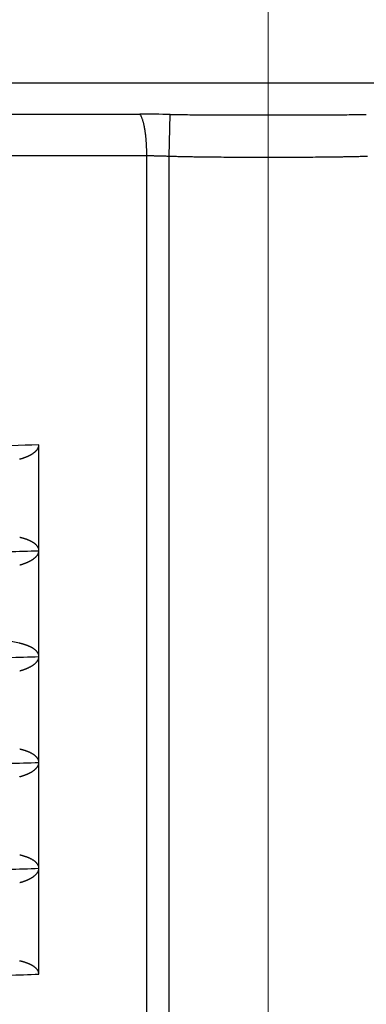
# Model space of a CAD drawing. Header units: millimetres. Extents: x 0 to 1071, y 0 to 742.
# Tile 42 of 130: x 210.34 to 213.61, y 469.79 to 479.09. Entities that reach past the tile are written whole.
import ezdxf

# ---------------------------------------------------------------- set-up
doc = ezdxf.new("R2010")
doc.units = ezdxf.units.MM
doc.header["$LTSCALE"] = 0.454724
doc.linetypes.add('CENTER', pattern=[50.8, 31.75, -6.35, 6.35, -6.35])
doc.layers.add('NoLayerName_001', color=7, linetype='Continuous')
doc.styles.get("Standard").update_dxf_attribs({"font": 'txt', "bigfont": 'extfont2'})
doc.dimstyles.get("Standard").update_dxf_attribs({"dimtxt": 2.5, "dimasz": 2.5, "dimexe": 1, "dimexo": 1, "dimtad": 1, "dimdec": 3, "dimzin": 0, "dimdsep": 46, "dimtxsty": 'Standard', "dimcen": 2.5, "dimadec": 3, "dimazin": 0, "dimtfac": 0.75, "dimtdec": 3, "dimtmove": 0, "dimatfit": 3, "dimfxl": 1, "dimarcsym": 0})

# ---------------------------------------------------------------- blocks, each defined once
blk = doc.blocks.new('_OPEN30')
at = {"color": 0, "linetype": 'ByBlock', "lineweight": -2}
for p, q in [((-1, 0.267949), (0, 0)), ((0, 0), (-1, -0.267949)), ((0, 0), (-1, 0))]:
    blk.add_line(p, q, dxfattribs=at)
blk = doc.blocks.new('*D105')
at = {"layer": 'Defpoints', "color": 0}
for p in [(197.1873, 495.1121), (212.6873, 485.2145), (197.1873, 478.122)]:
    blk.add_point(p, dxfattribs=at)
at = {"layer": 'NoLayerName_001', "color": 0, "linetype": 'Continuous', "lineweight": 13}
for p, q in [((212.6873, 487.7145), (212.6873, 497.6121)), ((208.9373, 495.1121), (200.9373, 495.1121))]:
    blk.add_line(p, q, dxfattribs=at)
at = {"layer": 'NoLayerName_001', "color": 0, "lineweight": 13, "xscale": 3.75, "yscale": 3.75, "zscale": 3.75, "rotation": 180}
blk.add_blockref('_OPEN30', (197.1873, 495.1121), dxfattribs=at)
at = {"layer": 'NoLayerName_001', "color": 0, "lineweight": 13, "xscale": 3.75, "yscale": 3.75, "zscale": 3.75}
blk.add_blockref('_OPEN30', (212.6873, 495.1121), dxfattribs=at)
at = {"layer": 'NoLayerName_001', "color": 0, "lineweight": 13, "insert": (204.9373, 501.9871), "char_height": 8.75, "attachment_point": 5}
blk.add_mtext('\\W0.8000;１６', dxfattribs=at)

msp = doc.modelspace()

# ---------------------------------------------------------------- linework, layer by layer
at = {"layer": 'NoLayerName_001', "color": 4, "linetype": 'CENTER', "lineweight": 13}
msp.add_line((212.687255, 465.214453), (212.687255, 485.214453), dxfattribs=at)
at = {"layer": 'NoLayerName_001', "color": 60, "linetype": 'Continuous', "lineweight": 25}
for p, q in [((218.687255, 478.489453), (206.687255, 478.489453)), ((206.92297, 478.196422), (211.472114, 478.196422)), ((211.749172, 477.80089), (211.760767, 478.194353)), ((207.237255, 477.805713), (211.538368, 477.805713)), ((211.538367, 467.189453), (211.538368, 477.805713)), ((211.749172, 466.889453), (211.74917, 477.80089)), ((210.518737, 470.074273), (210.518733, 475.074389))]:
    msp.add_line(p, q, dxfattribs=at)
msp.add_arc((211.467314, 457.371858), 20.824564, 89.1925804, 89.9867947, dxfattribs=at)
for points, knots in [([(211.483739, 478.180092), (211.481972, 478.182947), (211.478803, 478.188893), (211.474222, 478.193834), (211.472114, 478.196422)], [0, 0, 0, 0, 0.0100725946, 0.0200869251, 0.0200869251, 0.0200869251, 0.0200869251]), ([(211.760767, 478.194354), (211.791648, 478.193995), (211.85341, 478.193219), (211.946057, 478.192401), (212.054147, 478.191637), (212.193121, 478.190967), (212.393863, 478.190387), (212.563722, 478.190224), (212.671814, 478.190221), (212.687255, 478.190219)], [0, 0, 0, 0, 0.092650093, 0.185300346, 0.277950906, 0.416927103, 0.602228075, 0.880178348, 0.926503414, 0.926503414, 0.926503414, 0.926503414]), ([(212.687255, 478.190219), (212.779905, 478.190291), (212.934322, 478.19029), (213.135064, 478.190813), (213.274039, 478.19139), (213.382129, 478.192049), (213.474777, 478.192794), (213.551982, 478.193575), (213.598303, 478.194165), (213.613743, 478.194354)], [0, 0, 0, 0, 0.277950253, 0.463250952, 0.602227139, 0.694877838, 0.787528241, 0.880178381, 0.926503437, 0.926503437, 0.926503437, 0.926503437]), ([(211.538367, 477.805713), (211.538358, 477.809054), (211.538354, 477.815736), (211.53827, 477.825759), (211.538139, 477.835781), (211.537954, 477.845803), (211.537714, 477.855824), (211.53742, 477.865843), (211.53707, 477.875862), (211.536665, 477.885878), (211.536203, 477.895893), (211.535685, 477.905905), (211.535109, 477.915915), (211.534475, 477.925922), (211.533783, 477.935926), (211.533032, 477.945926), (211.532219, 477.955922), (211.531341, 477.965912), (211.530395, 477.975896), (211.529377, 477.985873), (211.528283, 477.99584), (211.52711, 478.005798), (211.525855, 478.015744), (211.524514, 478.025679), (211.523083, 478.0356), (211.52156, 478.045507), (211.519939, 478.055398), (211.51822, 478.065272), (211.51639, 478.075127), (211.514438, 478.084959), (211.512353, 478.094765), (211.510122, 478.104541), (211.507737, 478.114283), (211.505168, 478.123977), (211.502389, 478.133611), (211.499367, 478.143167), (211.496088, 478.152636), (211.49245, 478.161977), (211.488448, 478.171197), (211.485268, 478.177102), (211.483739, 478.180092)], [0, 0, 0, 0, 0.010022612, 0.020045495, 0.030068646, 0.040092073, 0.050115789, 0.060139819, 0.070164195, 0.080188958, 0.090214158, 0.100239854, 0.110266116, 0.12029302, 0.130320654, 0.140349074, 0.15037799, 0.160406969, 0.170435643, 0.180463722, 0.19049099, 0.200517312, 0.210542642, 0.22056702, 0.230590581, 0.240613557, 0.250636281, 0.260659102, 0.270682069, 0.280705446, 0.290729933, 0.300756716, 0.310786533, 0.320816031, 0.330841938, 0.340863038, 0.350880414, 0.36089895, 0.370933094, 0.38100781, 0.38100781, 0.38100781, 0.38100781]), ([(211.538368, 477.805713), (211.541883, 477.805709), (211.548911, 477.805706), (211.559455, 477.805663), (211.569998, 477.805597), (211.580541, 477.805503), (211.591084, 477.805383), (211.601626, 477.805237), (211.612169, 477.805065), (211.62271, 477.804869), (211.633252, 477.804649), (211.643793, 477.804406), (211.654333, 477.804141), (211.664873, 477.803854), (211.675412, 477.803547), (211.689464, 477.803112), (211.707027, 477.802518), (211.728101, 477.801745), (211.742147, 477.80117), (211.74917, 477.80089)], [0, 0, 0, 0, 0.010543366, 0.021086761, 0.031630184, 0.042173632, 0.052717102, 0.063260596, 0.073804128, 0.084347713, 0.09489136, 0.105435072, 0.115978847, 0.126522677, 0.13706655, 0.147610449, 0.168698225, 0.18978579, 0.210872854, 0.210872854, 0.210872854, 0.210872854]), ([(211.74917, 477.80089), (211.7648, 477.800453), (211.796059, 477.799543), (211.842953, 477.798386), (211.889849, 477.797339), (211.936748, 477.796418), (211.98365, 477.795605), (212.046188, 477.794655), (212.124365, 477.793697), (212.218179, 477.792835), (212.311994, 477.792184), (212.421445, 477.791649), (212.546532, 477.791285), (212.640348, 477.791278), (212.687255, 477.791241)], [0, 0, 0, 0, 0.046907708, 0.093815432, 0.140723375, 0.187631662, 0.234540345, 0.281449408, 0.375268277, 0.469087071, 0.562904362, 0.656720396, 0.797443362, 0.938166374, 0.938166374, 0.938166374, 0.938166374]), ([(212.687255, 477.791241), (212.734163, 477.791278), (212.827978, 477.791285), (212.953065, 477.791649), (213.062516, 477.792184), (213.156331, 477.792835), (213.250146, 477.793697), (213.328322, 477.794656), (213.390861, 477.795605), (213.437762, 477.796418), (213.484662, 477.79734), (213.531558, 477.798386), (213.578452, 477.799544), (213.60971, 477.800453), (213.62534, 477.80089)], [0, 0, 0, 0, 0.140723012, 0.281445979, 0.375262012, 0.4690793, 0.562898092, 0.656716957, 0.70362602, 0.750534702, 0.797442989, 0.844350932, 0.891258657, 0.938166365, 0.938166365, 0.938166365, 0.938166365]), ([(210.518733, 475.074377), (210.34323, 475.068645), (210.031217, 475.058687), (209.621735, 475.044535), (209.309768, 475.03321), (209.056313, 475.023542), (208.841867, 475.014925), (208.646934, 475.00667), (208.491004, 474.999702), (208.354578, 474.993288), (208.237654, 474.987541), (208.140231, 474.982485), (208.062303, 474.978247), (208.003863, 474.974963), (207.94543, 474.971566), (207.887005, 474.968037), (207.828589, 474.964353), (207.770183, 474.960495), (207.711789, 474.956438), (207.653408, 474.952173), (207.595048, 474.947624), (207.536725, 474.942654), (207.478447, 474.937172), (207.420248, 474.930955), (207.362093, 474.924175), (207.323625, 474.917554), (207.304354, 474.914506)], [0, 0, 0, 0, 0.52679013, 0.9365158, 1.22917714, 1.46330633, 1.69743527, 1.87303188, 2.04862879, 2.16569402, 2.28275967, 2.39982475, 2.4583569, 2.51688874, 2.57542031, 2.63395185, 2.69248374, 2.75101655, 2.80955102, 2.86808795, 2.92662542, 2.98516027, 3.04369185, 3.10222256, 3.16075815, 3.21929058, 3.21929058, 3.21929058, 3.21929058]), ([(210.336547, 474.939593), (210.33847, 474.940126), (210.34232, 474.941177), (210.348074, 474.942836), (210.353813, 474.944545), (210.359534, 474.946315), (210.365236, 474.948145), (210.370919, 474.950037), (210.376582, 474.951992), (210.382222, 474.954011), (210.38784, 474.956097), (210.393433, 474.95825), (210.399001, 474.960471), (210.404541, 474.962764), (210.410049, 474.965133), (210.415521, 474.96758), (210.420956, 474.970109), (210.426349, 474.972723), (210.431697, 474.975425), (210.436996, 474.978219), (210.442244, 474.981107), (210.447437, 474.984094), (210.45257, 474.987181), (210.457637, 474.990377), (210.462629, 474.993688), (210.467538, 474.997123), (210.472354, 475.000686), (210.477069, 475.004386), (210.481667, 475.008231), (210.486133, 475.012229), (210.490452, 475.01639), (210.494605, 475.020721), (210.498574, 475.025226), (210.50232, 475.029921), (210.5058, 475.034819), (210.508968, 475.039932), (210.511783, 475.045266), (210.514172, 475.050821), (210.51618, 475.056543), (210.517027, 475.060493), (210.517512, 475.06245)], [0, 0, 0, 0, 0.005986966, 0.011974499, 0.017962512, 0.023950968, 0.029939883, 0.035929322, 0.041919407, 0.047910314, 0.053902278, 0.059895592, 0.065890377, 0.071885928, 0.07788147, 0.083876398, 0.089870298, 0.09586295, 0.101854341, 0.107844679, 0.113834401, 0.119824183, 0.125814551, 0.131804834, 0.137794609, 0.143784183, 0.149774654, 0.155767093, 0.161760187, 0.167753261, 0.173747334, 0.17974529, 0.185749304, 0.191753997, 0.197757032, 0.203763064, 0.209784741, 0.21583411, 0.221892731, 0.227939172, 0.227939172, 0.227939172, 0.227939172]), ([(210.517512, 475.06245), (210.517815, 475.064434), (210.518616, 475.068373), (210.518629, 475.072393), (210.518733, 475.074389)], [0, 0, 0, 0, 0.0060214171, 0.0120159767, 0.0120159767, 0.0120159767, 0.0120159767]), ([(210.367113, 474.191844), (210.365425, 474.192305), (210.362052, 474.193239), (210.356973, 474.194567), (210.351884, 474.195853), (210.346782, 474.197089), (210.341672, 474.198285), (210.338256, 474.19904), (210.33655, 474.199422)], [0, 0, 0, 0, 0.0052497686, 0.0104994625, 0.0157488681, 0.020997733, 0.026245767, 0.0314926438, 0.0314926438, 0.0314926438, 0.0314926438]), ([(210.51873, 474.073037), (210.518659, 474.074788), (210.518618, 474.078305), (210.517938, 474.083548), (210.516905, 474.088742), (210.515466, 474.093846), (210.513653, 474.098823), (210.51147, 474.103637), (210.508939, 474.108263), (210.506105, 474.112705), (210.503005, 474.116968), (210.499677, 474.121059), (210.496159, 474.124986), (210.492485, 474.12876), (210.488674, 474.132385), (210.484738, 474.135867), (210.480689, 474.139212), (210.476537, 474.142427), (210.472295, 474.14552), (210.467972, 474.148498), (210.463574, 474.151366), (210.45911, 474.154129), (210.454585, 474.156792), (210.450005, 474.15936), (210.445377, 474.161839), (210.440706, 474.164233), (210.435995, 474.166546), (210.431246, 474.168779), (210.426462, 474.170937), (210.421647, 474.173023), (210.416802, 474.175039), (210.411931, 474.176988), (210.407034, 474.178873), (210.402113, 474.180694), (210.397169, 474.182456), (210.392205, 474.184159), (210.387221, 474.185805), (210.38222, 474.187397), (210.3772, 474.188934), (210.372167, 474.190423), (210.368796, 474.191366), (210.367113, 474.191844)], [0, 0, 0, 0, 0.005257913, 0.010538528, 0.01583418, 0.021135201, 0.026430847, 0.031710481, 0.036975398, 0.04223838, 0.047506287, 0.052779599, 0.058053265, 0.063318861, 0.068576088, 0.073828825, 0.079079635, 0.084329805, 0.08957945, 0.094828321, 0.100077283, 0.105326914, 0.110577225, 0.115827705, 0.1210774, 0.126326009, 0.131574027, 0.136821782, 0.142069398, 0.147316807, 0.152563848, 0.157810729, 0.163057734, 0.168305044, 0.173552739, 0.178800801, 0.184049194, 0.189297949, 0.194547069, 0.199796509, 0.205046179, 0.205046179, 0.205046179, 0.205046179]), ([(207.304361, 473.9144), (207.323632, 473.917448), (207.3621, 473.924069), (207.420256, 473.930849), (207.478454, 473.937065), (207.536732, 473.942548), (207.595055, 473.947518), (207.653415, 473.952067), (207.711796, 473.956332), (207.77019, 473.960388), (207.828596, 473.964246), (207.887012, 473.96793), (207.945437, 473.97146), (208.00387, 473.974857), (208.08179, 473.979236), (208.179205, 473.984446), (208.296121, 473.990344), (208.413052, 473.995958), (208.549483, 474.002243), (208.705419, 474.009081), (208.900357, 474.017207), (209.134303, 474.02648), (209.426759, 474.037438), (209.797231, 474.050571), (210.167726, 474.063028), (210.421236, 474.071125), (210.518739, 474.074271)], [0, 0, 0, 0, 0.05853241, 0.11706797, 0.17559866, 0.23413021, 0.29266504, 0.35120248, 0.40973939, 0.46827384, 0.52680663, 0.58533849, 0.64387001, 0.70240156, 0.76093337, 0.87799787, 0.9950633, 1.11212879, 1.22919366, 1.40479033, 1.58038688, 1.81451579, 2.10717714, 2.45837048, 2.92662819, 3.21928928, 3.21928928, 3.21928928, 3.21928928]), ([(210.336551, 473.939595), (210.338466, 473.940125), (210.342301, 473.941172), (210.34803, 473.942823), (210.353744, 473.944524), (210.359441, 473.946286), (210.36512, 473.948107), (210.370779, 473.94999), (210.376418, 473.951934), (210.382035, 473.953943), (210.38763, 473.956018), (210.3932, 473.958158), (210.398746, 473.960367), (210.404264, 473.962647), (210.40975, 473.965002), (210.415201, 473.967434), (210.420615, 473.969947), (210.425988, 473.972545), (210.431316, 473.975229), (210.436596, 473.978004), (210.441825, 473.980873), (210.447, 473.983839), (210.452116, 473.986904), (210.457167, 473.990077), (210.462145, 473.993363), (210.467041, 473.99677), (210.471849, 474.000305), (210.476558, 474.003973), (210.481154, 474.007783), (210.485619, 474.011746), (210.489937, 474.015868), (210.494089, 474.020158), (210.498056, 474.024623), (210.501806, 474.029275), (210.5053, 474.034127), (210.508501, 474.039191), (210.511374, 474.044474), (210.513852, 474.049971), (210.515966, 474.055635), (210.516878, 474.059558), (210.517396, 474.061498)], [0, 0, 0, 0, 0.005961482, 0.011923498, 0.017885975, 0.023848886, 0.029812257, 0.035776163, 0.041740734, 0.047706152, 0.053672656, 0.059640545, 0.06560994, 0.071580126, 0.077550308, 0.083519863, 0.08948835, 0.095455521, 0.101421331, 0.107385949, 0.11334977, 0.119313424, 0.125277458, 0.131241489, 0.137205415, 0.143169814, 0.149135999, 0.155105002, 0.161074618, 0.167043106, 0.173010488, 0.178978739, 0.184950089, 0.190922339, 0.196896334, 0.202878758, 0.208882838, 0.214918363, 0.220960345, 0.226983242, 0.226983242, 0.226983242, 0.226983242]), ([(210.517396, 474.061498), (210.517724, 474.063468), (210.51859, 474.067375), (210.518614, 474.071377), (210.51873, 474.073362)], [0, 0, 0, 0, 0.0059915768, 0.0119563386, 0.0119563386, 0.0119563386, 0.0119563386]), ([(210.336566, 473.199418), (210.314916, 473.204234), (210.271597, 473.213781), (210.206733, 473.22862), (210.141935, 473.243763), (210.077218, 473.25926), (210.012577, 473.275088), (209.948016, 473.291245), (209.883534, 473.307724), (209.819132, 473.324518), (209.754811, 473.34162), (209.690571, 473.359024), (209.626414, 473.376723), (209.562339, 473.394709), (209.49835, 473.412986), (209.434435, 473.431504), (209.391905, 473.444113), (209.37063, 473.450383)], [0, 0, 0, 0, 0.066535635, 0.133075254, 0.199618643, 0.266165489, 0.332715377, 0.399267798, 0.465822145, 0.532377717, 0.598933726, 0.665489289, 0.73204344, 0.798595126, 0.865143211, 0.931686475, 0.998223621, 0.998223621, 0.998223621, 0.998223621]), ([(210.367109, 473.191845), (210.365422, 473.192306), (210.362051, 473.193239), (210.356976, 473.194566), (210.35189, 473.195852), (210.346792, 473.197087), (210.341685, 473.198283), (210.338271, 473.199036), (210.336566, 473.199418)], [0, 0, 0, 0, 0.0052463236, 0.0104925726, 0.0157385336, 0.0209839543, 0.0262285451, 0.03147198, 0.03147198, 0.03147198, 0.03147198]), ([(210.51873, 473.073176), (210.518658, 473.074925), (210.518616, 473.078439), (210.517927, 473.083678), (210.516883, 473.088867), (210.515431, 473.093964), (210.513605, 473.098934), (210.511413, 473.103741), (210.508875, 473.108361), (210.506037, 473.112796), (210.502935, 473.117053), (210.499607, 473.121138), (210.496089, 473.12506), (210.492415, 473.128828), (210.488605, 473.132448), (210.484669, 473.135925), (210.480621, 473.139265), (210.47647, 473.142477), (210.472229, 473.145566), (210.467907, 473.148541), (210.463512, 473.151405), (210.45905, 473.154165), (210.454527, 473.156824), (210.44995, 473.15939), (210.445325, 473.161866), (210.440656, 473.164259), (210.435948, 473.166569), (210.431201, 473.1688), (210.426421, 473.170956), (210.421608, 473.17304), (210.416767, 473.175054), (210.411898, 473.177002), (210.407004, 473.178884), (210.402086, 473.180704), (210.397146, 473.182464), (210.392185, 473.184166), (210.387204, 473.185811), (210.382206, 473.187402), (210.37719, 473.188937), (210.37216, 473.190426), (210.368791, 473.191368), (210.367109, 473.191845)], [0, 0, 0, 0, 0.005254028, 0.01053065, 0.015822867, 0.021121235, 0.026414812, 0.031692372, 0.036954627, 0.042214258, 0.047478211, 0.052747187, 0.058016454, 0.063277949, 0.068531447, 0.073780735, 0.079028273, 0.084275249, 0.089521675, 0.094767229, 0.10001278, 0.105258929, 0.110505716, 0.11575266, 0.120998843, 0.126243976, 0.131488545, 0.136732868, 0.14197706, 0.147221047, 0.152464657, 0.157708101, 0.162951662, 0.168195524, 0.173439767, 0.178684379, 0.183929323, 0.189174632, 0.194420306, 0.1996663, 0.204912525, 0.204912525, 0.204912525, 0.204912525]), ([(207.304355, 472.9144), (207.323626, 472.917448), (207.362094, 472.924068), (207.420249, 472.930848), (207.478448, 472.937065), (207.536725, 472.942548), (207.595049, 472.947518), (207.653409, 472.952067), (207.71179, 472.956332), (207.770184, 472.960388), (207.828589, 472.964247), (207.887006, 472.96793), (207.945431, 472.97146), (208.003864, 472.974857), (208.081783, 472.979235), (208.179198, 472.984446), (208.296115, 472.990344), (208.413046, 472.995958), (208.549477, 473.002243), (208.705413, 473.009081), (208.900351, 473.017207), (209.134296, 473.026479), (209.426753, 473.037438), (209.797224, 473.050571), (210.167719, 473.063028), (210.421229, 473.071125), (210.518732, 473.07427)], [0, 0, 0, 0, 0.0585324, 0.11706795, 0.17559863, 0.23413018, 0.292665, 0.35120243, 0.40973934, 0.46827378, 0.52680655, 0.58533841, 0.64386991, 0.70240146, 0.76093326, 0.87799774, 0.99506316, 1.11212863, 1.22919348, 1.40479013, 1.58038665, 1.81451553, 2.10717684, 2.45837012, 2.92662777, 3.21928881, 3.21928881, 3.21928881, 3.21928881]), ([(210.510589, 473.043101), (210.51136, 473.044714), (210.512984, 473.047908), (210.514938, 473.052919), (210.51657, 473.05804), (210.517767, 473.063266), (210.518584, 473.068552), (210.518641, 473.072108), (210.51873, 473.073877)], [0, 0, 0, 0, 0.0053619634, 0.0107402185, 0.0161156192, 0.0214744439, 0.0268103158, 0.0321258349, 0.0321258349, 0.0321258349, 0.0321258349]), ([(210.336553, 472.939595), (210.338259, 472.940067), (210.341676, 472.940999), (210.346783, 472.942461), (210.35188, 472.943963), (210.356963, 472.945512), (210.362032, 472.947108), (210.367086, 472.948753), (210.372124, 472.950446), (210.377144, 472.952189), (210.382146, 472.953983), (210.387128, 472.955829), (210.39209, 472.957729), (210.397031, 472.959682), (210.401949, 472.961691), (210.406842, 472.963758), (210.41171, 472.965885), (210.41655, 472.968073), (210.421362, 472.970325), (210.426142, 472.972642), (210.430889, 472.975028), (210.435599, 472.977486), (210.44027, 472.980017), (210.444899, 472.982626), (210.449483, 472.985313), (210.454017, 472.988084), (210.458497, 472.990942), (210.462916, 472.993893), (210.46727, 472.996941), (210.471553, 473.000091), (210.475757, 473.003346), (210.479874, 473.006712), (210.483891, 473.010197), (210.487797, 473.013806), (210.49158, 473.017546), (210.495228, 473.021421), (210.498724, 473.025436), (210.502044, 473.029601), (210.505148, 473.03393), (210.508053, 473.038405), (210.50972, 473.041548), (210.510589, 473.043101)], [0, 0, 0, 0, 0.005311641, 0.010624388, 0.015937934, 0.021252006, 0.026566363, 0.0318808, 0.037195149, 0.042509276, 0.047823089, 0.053136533, 0.058449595, 0.063762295, 0.069074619, 0.074386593, 0.079698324, 0.085010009, 0.090321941, 0.095634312, 0.100946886, 0.106259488, 0.111572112, 0.11688493, 0.12219828, 0.127512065, 0.132825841, 0.138139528, 0.143453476, 0.148768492, 0.154085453, 0.159403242, 0.164720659, 0.170037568, 0.175354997, 0.180675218, 0.185998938, 0.191323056, 0.196647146, 0.201974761, 0.207313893, 0.207313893, 0.207313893, 0.207313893]), ([(210.348021, 472.196785), (210.346112, 472.197234), (210.342299, 472.19815), (210.338469, 472.198991), (210.336556, 472.19942)], [0, 0, 0, 0, 0.005882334, 0.0117641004, 0.0117641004, 0.0117641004, 0.0117641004]), ([(210.51873, 472.073805), (210.518633, 472.075767), (210.518575, 472.07971), (210.517654, 472.085572), (210.516279, 472.091352), (210.51439, 472.096995), (210.512047, 472.102452), (210.509268, 472.107683), (210.506111, 472.112679), (210.502626, 472.117449), (210.498863, 472.122003), (210.494869, 472.126353), (210.490687, 472.130513), (210.486337, 472.13449), (210.481838, 472.138291), (210.477206, 472.141927), (210.472457, 472.145407), (210.467607, 472.148742), (210.462665, 472.151939), (210.457642, 472.155005), (210.452545, 472.15795), (210.447384, 472.160779), (210.442166, 472.163502), (210.436896, 472.166122), (210.431577, 472.168643), (210.426213, 472.171068), (210.420806, 472.1734), (210.415361, 472.175644), (210.409881, 472.177802), (210.404368, 472.179879), (210.398827, 472.181879), (210.393261, 472.183804), (210.387672, 472.185658), (210.382062, 472.187444), (210.376432, 472.189162), (210.370784, 472.190815), (210.365118, 472.192403), (210.359434, 472.193926), (210.353737, 472.195396), (210.349925, 472.196317), (210.348021, 472.196785)], [0, 0, 0, 0, 0.0058929, 0.011813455, 0.01775482, 0.023703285, 0.02964027, 0.035552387, 0.041453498, 0.047355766, 0.053262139, 0.059167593, 0.06506417, 0.070954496, 0.076842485, 0.082729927, 0.088616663, 0.094501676, 0.100386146, 0.106271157, 0.1121569, 0.118042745, 0.123927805, 0.129812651, 0.135698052, 0.141584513, 0.147472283, 0.153361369, 0.159251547, 0.165142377, 0.171033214, 0.17692322, 0.182811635, 0.188698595, 0.194584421, 0.200469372, 0.206353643, 0.21223737, 0.21812063, 0.224003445, 0.224003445, 0.224003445, 0.224003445]), ([(207.304361, 471.9144), (207.323632, 471.917448), (207.3621, 471.924069), (207.420256, 471.930848), (207.478454, 471.937065), (207.536732, 471.942548), (207.595055, 471.947518), (207.653415, 471.952067), (207.711796, 471.956332), (207.77019, 471.960388), (207.828596, 471.964247), (207.887012, 471.96793), (207.945438, 471.97146), (208.003871, 471.974857), (208.081791, 471.979236), (208.179206, 471.984446), (208.296122, 471.990344), (208.413053, 471.995958), (208.549484, 472.002243), (208.705421, 472.009081), (208.900359, 472.017207), (209.134305, 472.02648), (209.426762, 472.037439), (209.797234, 472.050571), (210.167729, 472.063028), (210.42124, 472.071125), (210.518743, 472.074271)], [0, 0, 0, 0, 0.05853248, 0.11706811, 0.17559887, 0.23413049, 0.29266539, 0.35120291, 0.40973989, 0.46827441, 0.52680727, 0.5853392, 0.64387079, 0.70240241, 0.7609343, 0.87799894, 0.99506451, 1.11213014, 1.22919515, 1.40479204, 1.5803888, 1.814518, 2.1071797, 2.45837346, 2.92663174, 3.21929319, 3.21929319, 3.21929319, 3.21929319]), ([(210.336545, 471.939593), (210.338459, 471.940123), (210.34229, 471.941169), (210.348014, 471.942819), (210.353724, 471.944518), (210.359416, 471.946278), (210.36509, 471.948098), (210.370745, 471.949978), (210.376379, 471.951921), (210.381992, 471.953928), (210.387582, 471.956), (210.393148, 471.958138), (210.39869, 471.960344), (210.404203, 471.962622), (210.409685, 471.964974), (210.415133, 471.967403), (210.420543, 471.969913), (210.425911, 471.972507), (210.431236, 471.975188), (210.436512, 471.977959), (210.441738, 471.980824), (210.446909, 471.983785), (210.452022, 471.986846), (210.45707, 471.990014), (210.462045, 471.993295), (210.466939, 471.996697), (210.471746, 472.000226), (210.476454, 472.003887), (210.48105, 472.007691), (210.485515, 472.011646), (210.489833, 472.01576), (210.493985, 472.020042), (210.497952, 472.024498), (210.501702, 472.029142), (210.5052, 472.033986), (210.508407, 472.03904), (210.511292, 472.044311), (210.513789, 472.049797), (210.515925, 472.05545), (210.516851, 472.059367), (210.517375, 472.061303)], [0, 0, 0, 0, 0.005956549, 0.011913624, 0.017871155, 0.023829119, 0.029787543, 0.035746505, 0.041706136, 0.047666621, 0.053628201, 0.059591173, 0.065555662, 0.071520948, 0.07748623, 0.083450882, 0.089414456, 0.095376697, 0.101337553, 0.107297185, 0.11325598, 0.119214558, 0.125173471, 0.131132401, 0.137091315, 0.143050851, 0.14901237, 0.154976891, 0.160942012, 0.166905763, 0.172867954, 0.178830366, 0.184795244, 0.19076107, 0.196729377, 0.2027073, 0.208708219, 0.214741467, 0.220780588, 0.226799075, 0.226799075, 0.226799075, 0.226799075]), ([(210.517375, 472.061303), (210.517708, 472.063271), (210.518587, 472.067172), (210.518612, 472.071171), (210.51873, 472.073153)], [0, 0, 0, 0, 0.0059857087, 0.0119445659, 0.0119445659, 0.0119445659, 0.0119445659]), ([(210.36711, 471.191845), (210.365422, 471.192306), (210.362049, 471.193239), (210.35697, 471.194567), (210.351881, 471.195854), (210.34678, 471.19709), (210.341671, 471.198286), (210.338255, 471.19904), (210.336548, 471.199422)], [0, 0, 0, 0, 0.0052495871, 0.0104990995, 0.0157483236, 0.020997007, 0.0262448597, 0.0314915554, 0.0314915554, 0.0314915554, 0.0314915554]), ([(210.51873, 471.073047), (210.518659, 471.074798), (210.518618, 471.078314), (210.517937, 471.083558), (210.516904, 471.088751), (210.515464, 471.093855), (210.51365, 471.098832), (210.511466, 471.103645), (210.508934, 471.108271), (210.5061, 471.112712), (210.503, 471.116974), (210.499672, 471.121066), (210.496153, 471.124992), (210.492479, 471.128765), (210.488668, 471.13239), (210.484732, 471.135871), (210.480683, 471.139216), (210.476531, 471.142431), (210.472289, 471.145524), (210.467966, 471.148502), (210.463569, 471.151369), (210.459104, 471.154132), (210.454579, 471.156794), (210.45, 471.159362), (210.445372, 471.161841), (210.440701, 471.164236), (210.43599, 471.166548), (210.431241, 471.168781), (210.426458, 471.170939), (210.421642, 471.173025), (210.416798, 471.175041), (210.411927, 471.17699), (210.40703, 471.178874), (210.402109, 471.180696), (210.397165, 471.182457), (210.392201, 471.18416), (210.387218, 471.185806), (210.382217, 471.187398), (210.377197, 471.188934), (210.372164, 471.190424), (210.368794, 471.191367), (210.36711, 471.191845)], [0, 0, 0, 0, 0.005257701, 0.010538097, 0.015833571, 0.021134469, 0.026430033, 0.031709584, 0.036974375, 0.042237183, 0.047504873, 0.052777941, 0.058051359, 0.063316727, 0.068573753, 0.073826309, 0.079076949, 0.084326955, 0.089576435, 0.094825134, 0.100073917, 0.105323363, 0.110573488, 0.11582378, 0.12107329, 0.126321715, 0.131569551, 0.136817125, 0.142064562, 0.147311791, 0.152558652, 0.157805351, 0.163052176, 0.168299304, 0.173546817, 0.178794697, 0.184042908, 0.189291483, 0.194540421, 0.199789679, 0.205039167, 0.205039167, 0.205039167, 0.205039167]), ([(207.304354, 470.9144), (207.323625, 470.917448), (207.362093, 470.924069), (207.420249, 470.930848), (207.478448, 470.937065), (207.536726, 470.942548), (207.595049, 470.947518), (207.653409, 470.952067), (207.71179, 470.956332), (207.770185, 470.960388), (207.828591, 470.964246), (207.887007, 470.96793), (207.945432, 470.97146), (208.003866, 470.974857), (208.081786, 470.979236), (208.179201, 470.984446), (208.296118, 470.990344), (208.413049, 470.995958), (208.549481, 471.002243), (208.705417, 471.009081), (208.900356, 471.017207), (209.134303, 471.02648), (209.42676, 471.037438), (209.797233, 471.050571), (210.167729, 471.063028), (210.42124, 471.071125), (210.518744, 471.074271)], [0, 0, 0, 0, 0.05853262, 0.11706839, 0.17559928, 0.23413104, 0.29266608, 0.35120374, 0.40974085, 0.46827551, 0.5268085, 0.58534058, 0.6438723, 0.70240406, 0.76093609, 0.878001, 0.99506685, 1.11213276, 1.22919804, 1.40479534, 1.58039251, 1.81452226, 2.10718466, 2.45837924, 2.92663863, 3.21930076, 3.21930076, 3.21930076, 3.21930076]), ([(210.336555, 470.939594), (210.338468, 470.940123), (210.342298, 470.941169), (210.348021, 470.942818), (210.35373, 470.944518), (210.359422, 470.946277), (210.365095, 470.948096), (210.370748, 470.949976), (210.376382, 470.951918), (210.381993, 470.953924), (210.387583, 470.955995), (210.393148, 470.958133), (210.398689, 470.960339), (210.404201, 470.962615), (210.409682, 470.964967), (210.415129, 470.967395), (210.420538, 470.969905), (210.425906, 470.972498), (210.431229, 470.975179), (210.436505, 470.977949), (210.441729, 470.980814), (210.446899, 470.983775), (210.452012, 470.986835), (210.457059, 470.990002), (210.462033, 470.993282), (210.466927, 470.996683), (210.471732, 471.000211), (210.47644, 471.003871), (210.481036, 471.007674), (210.485501, 471.011627), (210.489818, 471.01574), (210.49397, 471.020021), (210.497937, 471.024476), (210.501686, 471.029119), (210.505184, 471.03396), (210.508392, 471.039013), (210.511279, 471.044283), (210.513779, 471.049766), (210.515918, 471.055417), (210.516846, 471.059332), (210.517372, 471.061268)], [0, 0, 0, 0, 0.005955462, 0.011911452, 0.017867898, 0.023824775, 0.02978211, 0.03573998, 0.041698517, 0.047657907, 0.05361839, 0.059580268, 0.065543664, 0.071507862, 0.077472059, 0.083435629, 0.089398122, 0.095359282, 0.101319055, 0.107277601, 0.113235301, 0.119192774, 0.12515057, 0.131108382, 0.137066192, 0.143024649, 0.148985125, 0.154948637, 0.16091275, 0.16687545, 0.172836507, 0.178797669, 0.184761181, 0.190725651, 0.196692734, 0.202669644, 0.208669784, 0.214702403, 0.220740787, 0.226758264, 0.226758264, 0.226758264, 0.226758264]), ([(210.517372, 471.061268), (210.517706, 471.063235), (210.518586, 471.067135), (210.518611, 471.071133), (210.51873, 471.073115)], [0, 0, 0, 0, 0.0059844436, 0.011942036, 0.011942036, 0.011942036, 0.011942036]), ([(210.347998, 470.196793), (210.346093, 470.197241), (210.342287, 470.198155), (210.338464, 470.198994), (210.336555, 470.199423)], [0, 0, 0, 0, 0.0058710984, 0.0117416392, 0.0117416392, 0.0117416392, 0.0117416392]), ([(210.518737, 470.074273), (210.518635, 470.07623), (210.518574, 470.080166), (210.517617, 470.08601), (210.516197, 470.091769), (210.51426, 470.097388), (210.511875, 470.102819), (210.509068, 470.108026), (210.505894, 470.112998), (210.5024, 470.117746), (210.498633, 470.122279), (210.494638, 470.126608), (210.490455, 470.13075), (210.486105, 470.134708), (210.481607, 470.138492), (210.476976, 470.142113), (210.472229, 470.145578), (210.467383, 470.1489), (210.462446, 470.152084), (210.457429, 470.155139), (210.452339, 470.158073), (210.447186, 470.160892), (210.441976, 470.163606), (210.436714, 470.166217), (210.431404, 470.16873), (210.426049, 470.171147), (210.420651, 470.173472), (210.415215, 470.175709), (210.409744, 470.177861), (210.404242, 470.179932), (210.398711, 470.181925), (210.393154, 470.183845), (210.387575, 470.185695), (210.381976, 470.187476), (210.376356, 470.189189), (210.370718, 470.190837), (210.365063, 470.192421), (210.35939, 470.193941), (210.353704, 470.195407), (210.349899, 470.196326), (210.347998, 470.196793)], [0, 0, 0, 0, 0.005879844, 0.011787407, 0.017718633, 0.023660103, 0.029591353, 0.035495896, 0.041386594, 0.047275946, 0.053167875, 0.059058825, 0.064942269, 0.070820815, 0.076697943, 0.082574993, 0.088451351, 0.094325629, 0.100198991, 0.106072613, 0.111946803, 0.117821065, 0.123694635, 0.129568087, 0.135442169, 0.141317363, 0.147193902, 0.153071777, 0.158950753, 0.164830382, 0.170710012, 0.176588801, 0.182465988, 0.188341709, 0.194216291, 0.200089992, 0.205963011, 0.211835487, 0.217707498, 0.223579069, 0.223579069, 0.223579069, 0.223579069]), ([(207.304354, 469.9144), (207.323625, 469.917448), (207.362093, 469.924069), (207.420249, 469.930848), (207.478447, 469.937065), (207.536725, 469.942548), (207.595048, 469.947518), (207.653408, 469.952067), (207.711789, 469.956332), (207.770183, 469.960388), (207.828589, 469.964247), (207.887005, 469.96793), (207.945431, 469.97146), (208.003864, 469.974857), (208.081784, 469.979236), (208.179199, 469.984446), (208.296115, 469.990344), (208.413046, 469.995958), (208.549478, 470.002243), (208.705414, 470.009081), (208.900353, 470.017207), (209.134298, 470.02648), (209.426755, 470.037438), (209.797227, 470.050571), (210.167723, 470.063028), (210.421233, 470.071125), (210.518736, 470.07427)], [0, 0, 0, 0, 0.05853249, 0.11706814, 0.17559891, 0.23413055, 0.29266547, 0.351203, 0.40973999, 0.46827453, 0.5268074, 0.58533935, 0.64387095, 0.70240259, 0.76093448, 0.87799915, 0.99506476, 1.11213042, 1.22919546, 1.40479238, 1.58038919, 1.81451845, 2.10718022, 2.45837407, 2.92663247, 3.21929399, 3.21929399, 3.21929399, 3.21929399])]:
    msp.add_open_spline(points, degree=3, knots=knots, dxfattribs=at)

# ---------------------------------------------------------------- dimensions: what is measured, and where the dimension line sits
at = {"layer": 'NoLayerName_001', "color": 3, "linetype": 'Continuous', "lineweight": 13}
dim = msp.add_linear_dim(base=(197.187255, 495.112124), p1=(212.687255, 485.214453), p2=(197.187255, 478.12195), angle=180, text='\\W0.8000;１６', dimstyle='Standard', override={"dimtxt": 8.75, "dimasz": 3.75, "dimexe": 2.5, "dimexo": 2.5, "dimgap": 2.5, "dimzin": 8, "dimblk": 'OPEN30', "dimse2": 1, "dimclrd": 0, "dimclre": 0, "dimclrt": 0, "dimtp": 0, "dimtm": 0, "dimlwd": 13, "dimlwe": 13}, dxfattribs=at)
dim.commit()
dim.dimension.update_dxf_attribs({"geometry": '*D105', "text_midpoint": (204.937255, 495.112124), "dimtype": 160})

doc.saveas('drawing.dxf')
